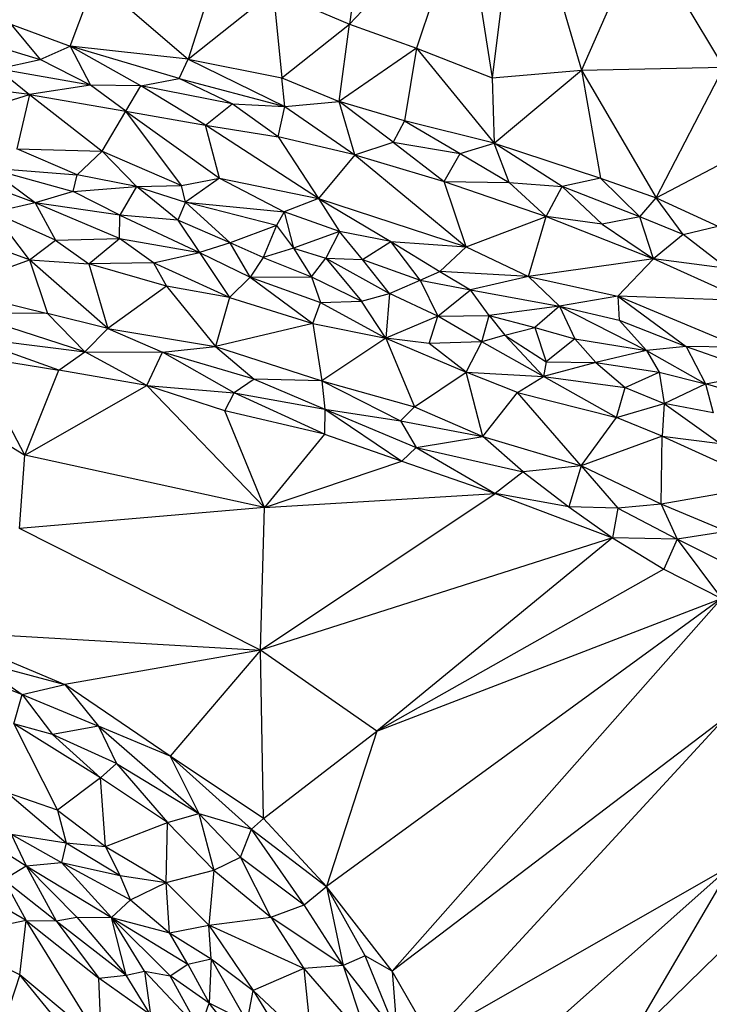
# Paper-space layout '_Inferior' of a CAD drawing. Header units: millimetres. Extents: x 71 to 679, y 71 to 677.
# Tile 19 of 21: x 468 to 565, y 456 to 594. Entities that reach past the tile are written whole.
import ezdxf

# ---------------------------------------------------------------- set-up
doc = ezdxf.new("R2010")
doc.units = ezdxf.units.MM

psp = doc.layouts.new('_Inferior')

# ---------------------------------------------------------------- linework, layer by layer
at = {"color": 7, "linetype": 'Continuous', "lineweight": 25}
for p, q in [((518.38, 619.83), (514.57, 593.33)), ((538.54, 616.6), (534.61, 585.81)), ((538.54, 616.6), (547.17, 586.86)), ((530.79, 610.3), (514.57, 593.33)), ((530.79, 610.3), (524.02, 589.97)), ((530.79, 610.3), (534.61, 585.81)), ((555.78, 606.34), (547.17, 586.86)), ((567.19, 587.28), (555.78, 606.34)), ((496.94, 604.18), (491.91, 588.4)), ((475.35, 590.26), (478.88, 599.65)), ((478.88, 599.65), (491.91, 588.4)), ((491.91, 588.4), (503.86, 597.9)), ((503.86, 597.9), (505.1, 585.8)), ((503.86, 597.9), (514.57, 593.33)), ((467.03, 593.34), (471.12, 588.39)), ((467.03, 593.34), (475.35, 590.26)), ((505.1, 585.8), (514.57, 593.33)), ((513.12, 582.46), (514.57, 593.33)), ((514.57, 593.33), (524.02, 589.97)), ((460.91, 591.44), (471.12, 588.39)), ((471.12, 588.39), (475.35, 590.26)), ((475.35, 590.26), (478.23, 584.76)), ((485.26, 584.67), (475.35, 590.26)), ((490.66, 585.7), (475.35, 590.26)), ((491.91, 588.4), (475.35, 590.26)), ((524.02, 589.97), (513.12, 582.46)), ((524.02, 589.97), (522.32, 579.77)), ((524.02, 589.97), (534.89, 576.65)), ((524.02, 589.97), (534.61, 585.81)), ((465.13, 587.07), (471.12, 588.39)), ((478.23, 584.76), (471.12, 588.39)), ((490.66, 585.7), (491.91, 588.4)), ((491.91, 588.4), (505.52, 581.77)), ((491.91, 588.4), (505.1, 585.8)), ((465.13, 587.07), (469.63, 583.47)), ((478.23, 584.76), (465.13, 587.07)), ((534.61, 585.81), (547.17, 586.86)), ((534.89, 576.65), (547.17, 586.86)), ((547.17, 586.86), (567.19, 587.28)), ((547.17, 586.86), (557.68, 568.95)), ((547.17, 586.86), (549.83, 571.7)), ((557.68, 568.95), (567.19, 587.28)), ((469.63, 583.47), (458.49, 584.81)), ((478.23, 584.76), (469.63, 583.47)), ((483.19, 581.1), (478.23, 584.76)), ((485.26, 584.67), (478.23, 584.76)), ((483.19, 581.1), (485.26, 584.67)), ((485.26, 584.67), (490.66, 585.7)), ((494.36, 579.18), (485.26, 584.67)), ((498.09, 582.15), (485.26, 584.67)), ((498.09, 582.15), (490.66, 585.7)), ((490.66, 585.7), (505.52, 581.77)), ((505.1, 585.8), (513.12, 582.46)), ((505.52, 581.77), (505.1, 585.8)), ((534.61, 585.81), (534.89, 576.65)), ((455.57, 579.1), (469.63, 583.47)), ((469.63, 583.47), (467.85, 575.85)), ((469.63, 583.47), (479.83, 575.53)), ((469.63, 583.47), (483.19, 581.1)), ((494.36, 579.18), (498.09, 582.15)), ((504.59, 577.5), (498.09, 582.15)), ((498.09, 582.15), (505.52, 581.77)), ((505.52, 581.77), (513.12, 582.46)), ((515.33, 574.98), (513.12, 582.46)), ((520.72, 576.77), (513.12, 582.46)), ((522.32, 579.77), (513.12, 582.46)), ((479.83, 575.53), (483.19, 581.1)), ((490.98, 570.69), (483.19, 581.1)), ((483.19, 581.1), (496.34, 571.72)), ((483.19, 581.1), (494.36, 579.18)), ((504.59, 577.5), (505.52, 581.77)), ((505.52, 581.77), (515.33, 574.98)), ((496.34, 571.72), (494.36, 579.18)), ((510.24, 568.86), (494.36, 579.18)), ((494.36, 579.18), (504.59, 577.5)), ((522.32, 579.77), (520.72, 576.77)), ((522.32, 579.77), (530.14, 575.16)), ((534.89, 576.65), (522.32, 579.77)), ((557.68, 568.95), (574.31, 577.71)), ((504.59, 577.5), (510.24, 568.86)), ((515.33, 574.98), (504.59, 577.5)), ((515.33, 574.98), (520.72, 576.77)), ((520.72, 576.77), (527.89, 571.26)), ((520.72, 576.77), (530.14, 575.16)), ((530.14, 575.16), (534.89, 576.65)), ((544.48, 570.56), (534.89, 576.65)), ((537, 571.12), (534.89, 576.65)), ((534.89, 576.65), (549.83, 571.7)), ((476.33, 572.18), (467.85, 575.85)), ((467.85, 575.85), (479.83, 575.53)), ((476.33, 572.18), (479.83, 575.53)), ((479.83, 575.53), (484.69, 570.56)), ((479.83, 575.53), (490.98, 570.69)), ((515.33, 574.98), (510.24, 568.86)), ((515.33, 574.98), (530.96, 562.06)), ((515.33, 574.98), (527.89, 571.26)), ((527.89, 571.26), (530.14, 575.16)), ((530.14, 575.16), (537, 571.12)), ((470.44, 568.28), (463.74, 573.19)), ((463.74, 573.19), (475.78, 569.85)), ((463.74, 573.19), (476.33, 572.18)), ((475.78, 569.85), (476.33, 572.18)), ((484.69, 570.56), (476.33, 572.18)), ((490.98, 570.69), (496.34, 571.72)), ((496.34, 571.72), (491.54, 568.33)), ((496.34, 571.72), (505.42, 566.98)), ((496.34, 571.72), (510.24, 568.86)), ((530.96, 562.06), (527.89, 571.26)), ((527.89, 571.26), (542.2, 566.36)), ((527.89, 571.26), (537, 571.12)), ((542.2, 566.36), (537, 571.12)), ((537, 571.12), (544.48, 570.56)), ((549.83, 571.7), (544.48, 570.56)), ((549.83, 571.7), (555.38, 566.3)), ((549.83, 571.7), (557.68, 568.95)), ((470.44, 568.28), (464.18, 570.55)), ((475.78, 569.85), (470.44, 568.28)), ((475.78, 569.85), (484.69, 570.56)), ((482.34, 566.51), (475.78, 569.85)), ((484.69, 570.56), (482.34, 566.51)), ((484.69, 570.56), (490.98, 570.69)), ((490.48, 565.81), (484.69, 570.56)), ((484.69, 570.56), (491.54, 568.33)), ((491.54, 568.33), (490.98, 570.69)), ((542.2, 566.36), (544.48, 570.56)), ((544.48, 570.56), (550.08, 565.27)), ((555.38, 566.3), (544.48, 570.56)), ((470.44, 568.28), (464.57, 566.92)), ((470.44, 568.28), (473.31, 563)), ((482.28, 563.23), (470.44, 568.28)), ((482.34, 566.51), (470.44, 568.28)), ((491.54, 568.33), (490.48, 565.81)), ((504.32, 565.07), (491.54, 568.33)), ((497.83, 562.63), (491.54, 568.33)), ((491.54, 568.33), (505.42, 566.98)), ((510.24, 568.86), (505.42, 566.98)), ((510.24, 568.86), (520.38, 562.82)), ((510.24, 568.86), (513.19, 564.25)), ((510.24, 568.86), (530.96, 562.06)), ((555.38, 566.3), (557.68, 568.95)), ((561.44, 563.82), (557.68, 568.95)), ((557.68, 568.95), (566.31, 564.98)), ((469.66, 560.24), (464.57, 566.92)), ((473.31, 563), (464.57, 566.92)), ((505.42, 566.98), (504.32, 565.07)), ((513.19, 564.25), (505.42, 566.98)), ((505.42, 566.98), (506.72, 561.89)), ((482.28, 563.23), (482.34, 566.51)), ((482.34, 566.51), (493.5, 561.28)), ((490.48, 565.81), (482.34, 566.51)), ((490.48, 565.81), (493.5, 561.28)), ((497.83, 562.63), (490.48, 565.81)), ((530.96, 562.06), (542.2, 566.36)), ((539.75, 557.93), (542.2, 566.36)), ((542.2, 566.36), (557.3, 560.42)), ((550.08, 565.27), (542.2, 566.36)), ((555.38, 566.3), (550.08, 565.27)), ((550.08, 565.27), (557.3, 560.42)), ((557.3, 560.42), (555.38, 566.3)), ((561.44, 563.82), (555.38, 566.3)), ((504.32, 565.07), (497.83, 562.63)), ((504.32, 565.07), (502.46, 560.59)), ((504.32, 565.07), (506.72, 561.89)), ((513.19, 564.25), (506.72, 561.89)), ((513.19, 564.25), (511.28, 560.47)), ((516.41, 560.29), (513.19, 564.25)), ((520.38, 562.82), (513.19, 564.25)), ((561.44, 563.82), (557.3, 560.42)), ((561.44, 563.82), (566.31, 564.98)), ((567.62, 559.04), (561.44, 563.82)), ((469.66, 560.24), (463.01, 562.69)), ((469.66, 560.24), (473.31, 563)), ((473.31, 563), (482.28, 563.23)), ((473.31, 563), (477.99, 559.69)), ((477.99, 559.69), (482.28, 563.23)), ((482.28, 563.23), (493.5, 561.28)), ((487.07, 559.83), (482.28, 563.23)), ((497.83, 562.63), (493.5, 561.28)), ((502.46, 560.59), (497.83, 562.63)), ((500.66, 557.84), (497.83, 562.63)), ((516.41, 560.29), (520.38, 562.82)), ((520.38, 562.82), (527.26, 558.64)), ((524.53, 557.42), (520.38, 562.82)), ((520.38, 562.82), (530.96, 562.06)), ((487.07, 559.83), (493.5, 561.28)), ((493.5, 561.28), (500.66, 557.84)), ((493.5, 561.28), (497.72, 554.98)), ((506.72, 561.89), (502.46, 560.59)), ((506.72, 561.89), (509.27, 557.88)), ((506.72, 561.89), (511.28, 560.47)), ((530.96, 562.06), (527.26, 558.64)), ((530.96, 562.06), (539.75, 557.93)), ((458.27, 556.17), (469.66, 560.24)), ((469.66, 560.24), (477.99, 559.69)), ((480.63, 550.6), (469.66, 560.24)), ((469.66, 560.24), (472.18, 552.71)), ((487.07, 559.83), (477.99, 559.69)), ((488.87, 556.56), (477.99, 559.69)), ((477.99, 559.69), (480.63, 550.6)), ((497.72, 554.98), (487.07, 559.83)), ((487.07, 559.83), (488.87, 556.56)), ((502.46, 560.59), (500.66, 557.84)), ((502.46, 560.59), (509.27, 557.88)), ((509.27, 557.88), (511.28, 560.47)), ((511.28, 560.47), (516.3, 554.47)), ((511.28, 560.47), (520.22, 555.54)), ((511.28, 560.47), (516.41, 560.29)), ((520.22, 555.54), (516.41, 560.29)), ((516.41, 560.29), (524.53, 557.42)), ((557.3, 560.42), (539.75, 557.93)), ((557.3, 560.42), (552.26, 555.15)), ((570.25, 554.54), (557.3, 560.42)), ((567.62, 559.04), (557.3, 560.42)), ((524.53, 557.42), (527.26, 558.64)), ((527.26, 558.64), (531.6, 556.06)), ((539.75, 557.93), (527.26, 558.64)), ((500.66, 557.84), (497.72, 554.98)), ((500.66, 557.84), (509.27, 557.88)), ((500.66, 557.84), (510.5, 554.27)), ((500.66, 557.84), (509.44, 551.32)), ((509.27, 557.88), (510.5, 554.27)), ((509.27, 557.88), (516.3, 554.47)), ((520.22, 555.54), (524.53, 557.42)), ((524.53, 557.42), (526.98, 552.33)), ((524.53, 557.42), (531.6, 556.06)), ((539.75, 557.93), (531.6, 556.06)), ((539.75, 557.93), (544.11, 553.76)), ((539.75, 557.93), (552.26, 555.15)), ((458.27, 556.17), (472.18, 552.71)), ((488.87, 556.56), (480.63, 550.6)), ((497.72, 554.98), (488.87, 556.56)), ((488.87, 556.56), (495.76, 548.11)), ((516.3, 554.47), (520.22, 555.54)), ((520.22, 555.54), (519.69, 549.25)), ((526.98, 552.33), (520.22, 555.54)), ((526.98, 552.33), (531.6, 556.06)), ((534.22, 552.46), (531.6, 556.06)), ((531.6, 556.06), (544.11, 553.76)), ((497.72, 554.98), (495.76, 548.11)), ((497.72, 554.98), (509.44, 551.32)), ((509.44, 551.32), (510.5, 554.27)), ((510.5, 554.27), (516.3, 554.47)), ((510.5, 554.27), (519.69, 549.25)), ((519.69, 549.25), (516.3, 554.47)), ((552.26, 555.15), (544.11, 553.76)), ((552.26, 555.15), (561.89, 548.11)), ((569.4, 547.98), (552.26, 555.15)), ((552.26, 555.15), (552.48, 551.81)), ((570.25, 554.54), (552.26, 555.15)), ((472.18, 552.71), (460.41, 552.85)), ((477.4, 547.35), (460.41, 552.85)), ((544.11, 553.76), (534.22, 552.46)), ((544.11, 553.76), (540.64, 550.75)), ((544.11, 553.76), (556.31, 547.53)), ((544.11, 553.76), (546.24, 549.19)), ((544.11, 553.76), (552.48, 551.81)), ((480.63, 550.6), (472.18, 552.71)), ((477.4, 547.35), (472.18, 552.71)), ((526.98, 552.33), (519.69, 549.25)), ((525.79, 548.53), (526.98, 552.33)), ((526.98, 552.33), (534.22, 552.46)), ((533.19, 548.73), (526.98, 552.33)), ((533.19, 548.73), (534.22, 552.46)), ((534.22, 552.46), (540.64, 550.75)), ((534.22, 552.46), (536.4, 549.68)), ((552.48, 551.81), (556.31, 547.53)), ((552.48, 551.81), (561.89, 548.11)), ((480.63, 550.6), (477.4, 547.35)), ((480.63, 550.6), (495.76, 548.11)), ((480.63, 550.6), (488.32, 547.28)), ((509.44, 551.32), (495.76, 548.11)), ((509.44, 551.32), (519.69, 549.25)), ((509.44, 551.32), (510.69, 543.26)), ((536.4, 549.68), (540.64, 550.75)), ((540.64, 550.75), (542.2, 545.94)), ((540.64, 550.75), (546.24, 549.19)), ((442.56, 548.91), (469.01, 532.85)), ((460.65, 549.47), (477.4, 547.35)), ((473.77, 544.75), (460.65, 549.47)), ((519.69, 549.25), (510.69, 543.26)), ((525.79, 548.53), (519.69, 549.25)), ((519.69, 549.25), (530.96, 544.51)), ((519.69, 549.25), (523.74, 539.64)), ((533.19, 548.73), (525.79, 548.53)), ((530.96, 544.51), (533.19, 548.73)), ((536.4, 549.68), (533.19, 548.73)), ((541.86, 543.86), (533.19, 548.73)), ((536.4, 549.68), (542.2, 545.94)), ((541.86, 543.86), (536.4, 549.68)), ((546.24, 549.19), (542.2, 545.94)), ((546.24, 549.19), (549.18, 545.84)), ((546.24, 549.19), (556.31, 547.53)), ((473.77, 544.75), (477.4, 547.35)), ((477.4, 547.35), (488.32, 547.28)), ((486.11, 542.63), (477.4, 547.35)), ((486.11, 542.63), (488.32, 547.28)), ((488.32, 547.28), (495.76, 548.11)), ((501.18, 543.5), (488.32, 547.28)), ((498.39, 541.61), (488.32, 547.28)), ((495.76, 548.11), (510.69, 543.26)), ((495.76, 548.11), (501.18, 543.5)), ((530.96, 544.51), (525.79, 548.53)), ((556.31, 547.53), (549.18, 545.84)), ((561.89, 548.11), (556.31, 547.53)), ((556.31, 547.53), (564.6, 542.87)), ((556.31, 547.53), (558.1, 544.49)), ((561.89, 548.11), (564.6, 542.87)), ((561.89, 548.11), (572.54, 544.33)), ((569.4, 547.98), (561.89, 548.11)), ((469.01, 532.85), (461.67, 546.75)), ((461.67, 546.75), (473.77, 544.75)), ((542.2, 545.94), (541.86, 543.86)), ((542.2, 545.94), (549.18, 545.84)), ((469.01, 532.85), (473.77, 544.75)), ((486.11, 542.63), (473.77, 544.75)), ((523.74, 539.64), (530.96, 544.51)), ((530.96, 544.51), (541.86, 543.86)), ((538.19, 541.62), (530.96, 544.51)), ((533.31, 535.46), (530.96, 544.51)), ((549.18, 545.84), (541.86, 543.86)), ((549.18, 545.84), (553.3, 542.35)), ((549.18, 545.84), (558.1, 544.49)), ((553.3, 542.35), (558.1, 544.49)), ((558.1, 544.49), (558.78, 540.09)), ((558.1, 544.49), (564.6, 542.87)), ((501.18, 543.5), (498.39, 541.61)), ((510.69, 543.26), (501.18, 543.5)), ((501.18, 543.5), (511.14, 539.29)), ((510.69, 543.26), (523.74, 539.64)), ((510.69, 543.26), (521.76, 537.64)), ((510.69, 543.26), (511.14, 539.29)), ((538.19, 541.62), (541.86, 543.86)), ((541.86, 543.86), (553.3, 542.35)), ((552.1, 538.12), (541.86, 543.86)), ((564.6, 542.87), (572.54, 544.33)), ((469.01, 532.85), (486.11, 542.63)), ((486.11, 542.63), (498.39, 541.61)), ((502.65, 525.48), (486.11, 542.63)), ((497.07, 539.06), (486.11, 542.63)), ((552.1, 538.12), (553.3, 542.35)), ((553.3, 542.35), (558.78, 540.09)), ((558.78, 540.09), (564.6, 542.87)), ((564.6, 542.87), (565.67, 538.78)), ((568.91, 541.61), (564.6, 542.87)), ((497.07, 539.06), (498.39, 541.61)), ((498.39, 541.61), (511.14, 539.29)), ((511.08, 535.77), (498.39, 541.61)), ((533.31, 535.46), (538.19, 541.62)), ((538.19, 541.62), (552.1, 538.12)), ((547.14, 531.34), (538.19, 541.62)), ((502.65, 525.48), (497.07, 539.06)), ((511.08, 535.77), (497.07, 539.06)), ((511.14, 539.29), (511.08, 535.77)), ((511.14, 539.29), (521.76, 537.64)), ((511.14, 539.29), (523.95, 533.92)), ((511.14, 539.29), (521.96, 532)), ((521.76, 537.64), (523.74, 539.64)), ((523.74, 539.64), (533.31, 535.46)), ((552.1, 538.12), (558.78, 540.09)), ((558.78, 540.09), (558.5, 535.49)), ((565.67, 538.78), (558.78, 540.09)), ((558.78, 540.09), (566.65, 534.49)), ((521.76, 537.64), (533.31, 535.46)), ((521.76, 537.64), (523.95, 533.92)), ((547.14, 531.34), (552.1, 538.12)), ((558.5, 535.49), (552.1, 538.12)), ((511.08, 535.77), (502.65, 525.48)), ((511.08, 535.77), (521.96, 532)), ((523.95, 533.92), (533.31, 535.46)), ((533.31, 535.46), (547.14, 531.34)), ((538.98, 530.51), (533.31, 535.46)), ((558.5, 535.49), (547.14, 531.34)), ((558.35, 525.96), (558.5, 535.49)), ((558.5, 535.49), (566.65, 534.49)), ((558.5, 535.49), (573.71, 528.62)), ((521.96, 532), (523.95, 533.92)), ((523.95, 533.92), (538.98, 530.51)), ((523.95, 533.92), (535.07, 527.45)), ((468.22, 522.54), (469.01, 532.85)), ((502.65, 525.48), (469.01, 532.85)), ((502.65, 525.48), (521.96, 532)), ((521.96, 532), (535.07, 527.45)), ((547.14, 531.34), (538.98, 530.51)), ((547.14, 531.34), (545.38, 525.58)), ((558.35, 525.96), (547.14, 531.34)), ((547.14, 531.34), (552.27, 525.4)), ((538.98, 530.51), (535.07, 527.45)), ((538.98, 530.51), (545.38, 525.58)), ((573.71, 528.62), (558.35, 525.96)), ((502.09, 505.48), (535.07, 527.45)), ((502.65, 525.48), (535.07, 527.45)), ((535.07, 527.45), (551.53, 521.22)), ((545.38, 525.58), (535.07, 527.45)), ((502.65, 525.48), (468.22, 522.54)), ((502.09, 505.48), (502.65, 525.48)), ((552.27, 525.4), (545.38, 525.58)), ((545.38, 525.58), (551.53, 521.22)), ((552.27, 525.4), (551.53, 521.22)), ((558.35, 525.96), (552.27, 525.4)), ((552.27, 525.4), (560.6, 521.06)), ((567.54, 522.15), (558.35, 525.96)), ((558.35, 525.96), (560.6, 521.06)), ((502.09, 505.48), (468.22, 522.54)), ((551.53, 521.22), (502.09, 505.48)), ((551.53, 521.22), (518.42, 494.11)), ((551.53, 521.22), (558.76, 516.85)), ((560.6, 521.06), (551.53, 521.22)), ((560.6, 521.06), (558.76, 516.85)), ((567.54, 522.15), (560.6, 521.06)), ((567.07, 517.84), (560.6, 521.06)), ((560.6, 521.06), (566.85, 512.74)), ((558.76, 516.85), (518.42, 494.11)), ((558.76, 516.85), (566.85, 512.74)), ((566.85, 512.74), (511.36, 472.29)), ((518.42, 494.11), (566.85, 512.74)), ((566.85, 512.74), (520.58, 460.43)), ((456.93, 508.1), (474.62, 500.66)), ((456.93, 508.1), (502.09, 505.48)), ((452.69, 505.61), (468.63, 499.26)), ((502.09, 505.48), (474.62, 500.66)), ((502.09, 505.48), (489.38, 490.58)), ((502.53, 481.84), (502.09, 505.48)), ((518.42, 494.11), (502.09, 505.48)), ((461.32, 504.2), (468.63, 499.26)), ((461.32, 504.2), (474.62, 500.66)), ((468.63, 499.26), (474.62, 500.66)), ((474.62, 500.66), (479.33, 494.8)), ((489.38, 490.58), (474.62, 500.66)), ((467.44, 495.13), (468.63, 499.26)), ((468.63, 499.26), (472.87, 493.66)), ((468.63, 499.26), (479.33, 494.8)), ((467.44, 495.13), (473.58, 483.02)), ((479.61, 487.56), (467.44, 495.13)), ((472.87, 493.66), (467.44, 495.13)), ((479.33, 494.8), (472.87, 493.66)), ((479.33, 494.8), (481.88, 489.59)), ((479.33, 494.8), (493.42, 482.56)), ((489.38, 490.58), (479.33, 494.8)), ((567.29, 495.93), (520.58, 460.43)), ((525.97, 451.11), (567.29, 495.93)), ((479.61, 487.56), (472.87, 493.66)), ((481.88, 489.59), (472.87, 493.66)), ((502.53, 481.84), (518.42, 494.11)), ((518.42, 494.11), (511.36, 472.29)), ((489.38, 490.58), (493.42, 482.56)), ((500.85, 480.34), (489.38, 490.58)), ((502.53, 481.84), (489.38, 490.58)), ((481.88, 489.59), (479.61, 487.56)), ((481.88, 489.59), (489.05, 481.27)), ((481.88, 489.59), (493.42, 482.56)), ((479.61, 487.56), (473.58, 483.02)), ((489.05, 481.27), (479.61, 487.56)), ((480.31, 477.91), (479.61, 487.56)), ((466.57, 485.46), (474.79, 478.43)), ((473.58, 483.02), (466.57, 485.46)), ((473.58, 483.02), (474.79, 478.43)), ((473.58, 483.02), (480.31, 477.91)), ((489.05, 481.27), (493.42, 482.56)), ((493.42, 482.56), (495.56, 474.61)), ((493.42, 482.56), (499.3, 476.4)), ((493.42, 482.56), (500.85, 480.34)), ((480.31, 477.91), (489.05, 481.27)), ((488.84, 472.88), (489.05, 481.27)), ((495.56, 474.61), (489.05, 481.27)), ((500.85, 480.34), (502.53, 481.84)), ((511.36, 472.29), (502.53, 481.84)), ((461.86, 479.89), (469.16, 475.2)), ((467.06, 479.64), (469.16, 475.2)), ((467.06, 479.64), (474.15, 475.66)), ((467.06, 479.64), (474.79, 478.43)), ((499.3, 476.4), (500.85, 480.34)), ((508.21, 469.71), (500.85, 480.34)), ((500.85, 480.34), (511.36, 472.29)), ((474.79, 478.43), (474.15, 475.66)), ((474.79, 478.43), (482.4, 473.86)), ((474.79, 478.43), (480.31, 477.91)), ((553.68, 450.48), (583.39, 479.47)), ((482.4, 473.86), (480.31, 477.91)), ((480.31, 477.91), (488.84, 472.88)), ((469.16, 475.2), (474.15, 475.66)), ((474.15, 475.66), (481.18, 467.96)), ((474.15, 475.66), (483.82, 470.45)), ((474.15, 475.66), (482.4, 473.86)), ((495.56, 474.61), (499.3, 476.4)), ((503.54, 468), (499.3, 476.4)), ((499.3, 476.4), (508.21, 469.71)), ((466.04, 473.31), (469.16, 475.2)), ((469.16, 475.2), (481.18, 467.96)), ((469.16, 475.2), (476.3, 468)), ((469.16, 475.2), (473.4, 467.5)), ((488.84, 472.88), (495.56, 474.61)), ((495.56, 474.61), (494.82, 466.87)), ((495.56, 474.61), (503.54, 468)), ((568.21, 475.2), (525.97, 451.11)), ((568.21, 475.2), (532.09, 443.12)), ((568.21, 475.2), (553.68, 450.48)), ((466.04, 473.31), (473.4, 467.5)), ((466.04, 473.31), (469.17, 467.55)), ((483.82, 470.45), (482.4, 473.86)), ((482.4, 473.86), (488.84, 472.88)), ((483.82, 470.45), (488.84, 472.88)), ((489.29, 465.82), (488.84, 472.88)), ((488.84, 472.88), (494.82, 466.87)), ((469.17, 467.55), (460.95, 472.31)), ((508.21, 469.71), (511.36, 472.29)), ((511.36, 472.29), (513.7, 461.24)), ((516.79, 462.57), (511.36, 472.29)), ((520.58, 460.43), (511.36, 472.29)), ((481.18, 467.96), (483.82, 470.45)), ((483.82, 470.45), (489.29, 465.82)), ((503.54, 468), (508.21, 469.71)), ((513.7, 461.24), (508.21, 469.71)), ((469.17, 467.55), (457.51, 465.07)), ((468.31, 459.92), (469.17, 467.55)), ((469.17, 467.55), (473.4, 467.5)), ((469.17, 467.55), (479.37, 459.46)), ((479.78, 450.36), (469.17, 467.55)), ((473.4, 467.5), (476.3, 468)), ((473.4, 467.5), (483.24, 459.87)), ((473.4, 467.5), (479.37, 459.46)), ((476.3, 468), (483.24, 459.87)), ((476.3, 468), (481.18, 467.96)), ((481.18, 467.96), (489.41, 459.78)), ((481.18, 467.96), (491.88, 461.39)), ((485.78, 460.41), (481.18, 467.96)), ((483.24, 459.87), (481.18, 467.96)), ((481.18, 467.96), (489.29, 465.82)), ((494.82, 466.87), (503.54, 468)), ((503.54, 468), (508.19, 460.81)), ((513.7, 461.24), (503.54, 468)), ((489.29, 465.82), (494.82, 466.87)), ((491.88, 461.39), (489.29, 465.82)), ((489.29, 465.82), (495.18, 462.17)), ((495.18, 462.17), (494.82, 466.87)), ((494.82, 466.87), (501.05, 457.73)), ((508.19, 460.81), (494.82, 466.87)), ((468.31, 459.92), (457.51, 465.07)), ((491.88, 461.39), (495.18, 462.17)), ((495.18, 462.17), (494.86, 455.95)), ((495.18, 462.17), (500.21, 453.28)), ((495.18, 462.17), (501.05, 457.73)), ((516.79, 462.57), (513.7, 461.24)), ((521.3, 451.53), (516.79, 462.57)), ((520.58, 460.43), (516.79, 462.57)), ((483.24, 459.87), (485.78, 460.41)), ((485.78, 460.41), (489.41, 459.78)), ((485.78, 460.41), (493.56, 452.18)), ((485.78, 460.41), (486.62, 454.28)), ((489.41, 459.78), (491.88, 461.39)), ((491.88, 461.39), (494.86, 455.95)), ((508.19, 460.81), (501.05, 457.73)), ((513.7, 461.24), (508.19, 460.81)), ((508.19, 460.81), (509.3, 449.99)), ((508.19, 460.81), (517.35, 450.26)), ((513.7, 461.24), (517.35, 450.26)), ((521.3, 451.53), (513.7, 461.24)), ((520.58, 460.43), (521.3, 451.53)), ((525.97, 451.11), (520.58, 460.43)), ((468.31, 459.92), (466.88, 455.59)), ((479.78, 450.36), (468.31, 459.92)), ((477.7, 448.36), (468.31, 459.92)), ((479.37, 459.46), (483.24, 459.87)), ((486.62, 454.28), (479.37, 459.46)), ((479.78, 450.36), (479.37, 459.46)), ((486.62, 454.28), (483.24, 459.87)), ((493.56, 452.18), (489.41, 459.78)), ((494.86, 455.95), (489.41, 459.78)), ((500.21, 453.28), (501.05, 457.73)), ((501.05, 457.73), (506.52, 448.91)), ((509.3, 449.99), (501.05, 457.73)), ((493.56, 452.18), (494.86, 455.95)), ((499.38, 450.28), (494.86, 455.95)), ((500.21, 453.28), (494.86, 455.95))]:
    psp.add_line(p, q, dxfattribs=at)

doc.saveas('drawing.dxf')
